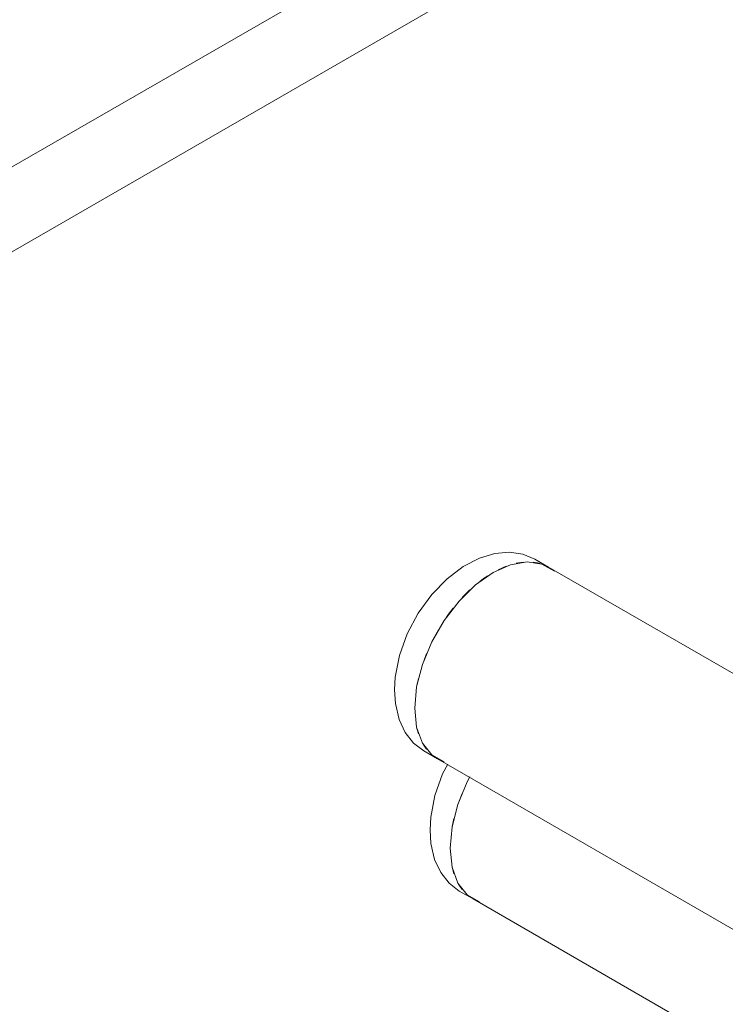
# Model space of a CAD drawing. Header units: metres. Extents: x -54598 to 1827199, y -329446 to -256744.
# Tile 250 of 256: x 198633 to 199989, y -301084 to -299190. Entities that reach past the tile are written whole.
import ezdxf

# ---------------------------------------------------------------- set-up
doc = ezdxf.new("R2010")
doc.units = ezdxf.units.M
doc.layers.add('A-WALL', color=113, linetype='Continuous', lineweight=20)
doc.layers.add('P-PIPE', color=7, linetype='Continuous', lineweight=20)
doc.styles.add('ISO_1.0', font='isocpeur.ttf')

# ---------------------------------------------------------------- blocks, each defined once
blk = doc.blocks.new('ADSK_СтальСварка_Заглушка_ГОСТ17379-2001 - Исполнение 2-V311-aks33')
at = {"layer": 'P-PIPE', "color": 1}
for p, q in [((21779.7, -5213.9), (21753.2, -5198.6)), ((21540.2, -5567.5), (21566.7, -5582.8))]:
    blk.add_line(p, q, dxfattribs=at)
for points in [[(21753.2, -5198.6, 0), (21730.3, -5189.1, 0), (21704.7, -5185.4, 0), (21676.7, -5187.9, 0), (21646.8, -5197, 0), (21615.8, -5213.1, 0), (21584.9, -5236.3, 0), (21555.5, -5266.4, 0), (21529.4, -5302.3, 0), (21508.1, -5342.2, 0), (21493.2, -5384.1, 0), (21485.2, -5425.5, 0), (21483.9, -5449.9, 0)], [(21717.7, -5206.6, 0), (21726.6, -5204.9, 0), (21732.3, -5204.3, 0)], [(21750, -5204.4, 0), (21758.8, -5205.9, 0), (21763.6, -5207.1, 0)], [(21683, -5219.2, 0), (21691.4, -5215.3, 0), (21698.6, -5212.3, 0)], [(21772, -5210.1, 0), (21786, -5218, 0), (21788.6, -5220, 0)], [(21647.9, -5241.6, 0), (21655.1, -5236.2, 0), (21663.4, -5230.5, 0)], [(21614.1, -5272.5, 0), (21619.8, -5266.6, 0), (21628.7, -5257.9, 0)], [(21583.7, -5310.3, 0), (21587.7, -5304.7, 0), (21596.4, -5293.1, 0)], [(21558.1, -5352.8, 0), (21560.5, -5348.1, 0), (21568.2, -5334.4, 0)], [(21538.7, -5397.8, 0), (21539.9, -5394.6, 0), (21545.5, -5379.8, 0)], [(21526.7, -5442.8, 0), (21527, -5441.2, 0), (21529.8, -5428, 0)], [(21540.2, -5567.5, 0), (21520.5, -5552.4, 0), (21504.5, -5532.1, 0), (21492.7, -5506.7, 0), (21485.6, -5476.2, 0), (21483.9, -5449.9, 0)], [(21529.8, -5534.3, 0), (21527, -5524.4, 0), (21526.7, -5523.2, 0)], [(21545.5, -5564.3, 0), (21539.9, -5556.2, 0), (21538.7, -5554.3, 0)], [(21574.4, -5586.6, 0), (21560.5, -5578.8, 0), (21558.1, -5577, 0)]]:
    blk.add_polyline3d(points, dxfattribs=at)
blk = doc.blocks.new('ADSK_СтальСварка_Заглушка_ГОСТ17379-2001 - Исполнение 2-V312-aks33')
at = {"layer": 'P-PIPE', "color": 5}
for p, q in [((21626.2, -5622), (21628.6, -5617.4)), ((21608.3, -5836.8), (21634.8, -5852.1))]:
    blk.add_line(p, q, dxfattribs=at)
for points in [[(21586.3, -5592.6, 0), (21576.3, -5611.5, 0), (21561.3, -5653.4, 0), (21553.3, -5694.8, 0), (21552, -5719.2, 0)], [(21606.8, -5667, 0), (21608, -5663.8, 0), (21613.7, -5649.1, 0)], [(21594.8, -5712, 0), (21595.1, -5710.4, 0), (21597.9, -5697.3, 0)], [(21608.3, -5836.8, 0), (21588.6, -5821.7, 0), (21572.6, -5801.4, 0), (21560.8, -5775.9, 0), (21553.7, -5745.5, 0), (21552, -5719.2, 0)], [(21597.9, -5803.6, 0), (21595.1, -5793.7, 0), (21594.8, -5792.4, 0)], [(21613.7, -5833.6, 0), (21608, -5825.4, 0), (21606.8, -5823.5, 0)], [(21642.5, -5855.9, 0), (21628.6, -5848, 0), (21626.2, -5846.2, 0)]]:
    blk.add_polyline3d(points, dxfattribs=at)
blk = doc.blocks.new('asfdf')
at = {"layer": 'A-WALL'}
for p, q in [((430153, 84531.9), (438062.6, 89098.5)), ((438062.6, 88935.2), (430294.4, 84450.2))]:
    blk.add_line(p, q, dxfattribs=at)
at = {"layer": 'P-PIPE', "color": 1}
for p, q in [((437375.6, 84245.3), (434698.1, 85791.2)), ((434485.1, 85422.3), (436772.6, 84101.6))]:
    blk.add_line(p, q, dxfattribs=at)
at = {"layer": 'P-PIPE', "color": 5}
blk.add_line((434553.2, 85153), (435146.6, 84810.5), dxfattribs=at)
at = {"layer": 'P-PIPE', "color": 1}
for points in [[(434591.6, 85780.7, 0), (434625.1, 85795.6, 0), (434656.9, 85801.2, 0), (434685.5, 85796.9, 0), (434709.3, 85783.2, 0)], [(434441, 85519.8, 0), (434444.7, 85560.7, 0), (434455.9, 85603.9, 0), (434473.8, 85647.2, 0), (434497.7, 85688.5, 0), (434526.2, 85725.7, 0), (434558.1, 85756.9, 0), (434591.6, 85780.7, 0)], [(434497.7, 85416.6, 0), (434473.8, 85430.3, 0), (434455.9, 85452.9, 0), (434444.7, 85483.3, 0), (434441, 85519.8, 0)]]:
    blk.add_polyline3d(points, dxfattribs=at)
at = {"layer": 'P-PIPE', "color": 5}
for points in [[(434509.1, 85250.5, 0), (434512.9, 85291.4, 0), (434524, 85334.6, 0), (434541.9, 85378, 0), (434547.1, 85388, 0)], [(434565.8, 85147.3, 0), (434541.9, 85161.1, 0), (434524, 85183.7, 0), (434512.9, 85214, 0), (434509.1, 85250.5, 0)]]:
    blk.add_polyline3d(points, dxfattribs=at)
at = {"layer": 'P-PIPE', "color": 1}
blk.add_blockref('ADSK_СтальСварка_Заглушка_ГОСТ17379-2001 - Исполнение 2-V311-aks33', (412918.4, 91005.1), dxfattribs=at)
at = {"layer": 'P-PIPE', "color": 5}
blk.add_blockref('ADSK_СтальСварка_Заглушка_ГОСТ17379-2001 - Исполнение 2-V312-aks33', (412918.4, 91005.1), dxfattribs=at)

msp = doc.modelspace()

# ---------------------------------------------------------------- block references
at = {"color": 5, "lineweight": 30}
msp.add_blockref('asfdf', (-235048.8, -386034.1), dxfattribs=at)

# ---------------------------------------------------------------- texts
at = {"insert": (-31447.3, -294346.1), "char_height": 296.352, "width": 15926.819, "attachment_point": 1, "style": 'ISO_1.0'}
msp.add_mtext('\\pi6266.79412;ОБЩИЕ УКАЗАНИЯ.\\P\\pi7963.40932;\\P\\pi0; Данный   рабочий  проект выполнен согласно   задания   на  проектирование.\\PКотельная блочная  {\\C7;1100Гн} предназначена для снабжения теплом .\\P Расчетная температура наружного воздуха tнар.= -14°С.\\P Котельная блочная транспортабельная автоматизированная  {\\C7;1100Гн} производительностью 1.200 МВт смонтирована на прочной раме и поставляется в 100% заводской готовности.\\P Теплоснабжение осуществляется по открытой схеме по температурному графику 90-70°С (2-х трубная система).\\P Котельная комплектуется 2 водогрейными  автоматизированными  котлами  {\\fISOCPEUR|b0|i0|c238|p34;1} котел {\\C0;КВа-0,58\\C7;Гн}.  Котел  оборудован газовыми  горелками.\\PРасход газа на {\\fISOCPEUR|b0|i0|c238|p34;1} котел  {\\C0;КВа-0,46\\C7;Гн}.        -56.8 м3/ч.\\P Внутри блочной котельной располагаются водоподготовительная система, сетевые циркуляционные насосы,  а также электрооборудование, КИП и А (щиты управления, входные распределительные устройства, пульты управления и другое вспомогательное оборудование.\\P Дымовые трубы  поставляются  заводом-изготовителем.\\P Котельная  II  степени  огнестойкости.', dxfattribs=at)

doc.saveas('drawing.dxf')
